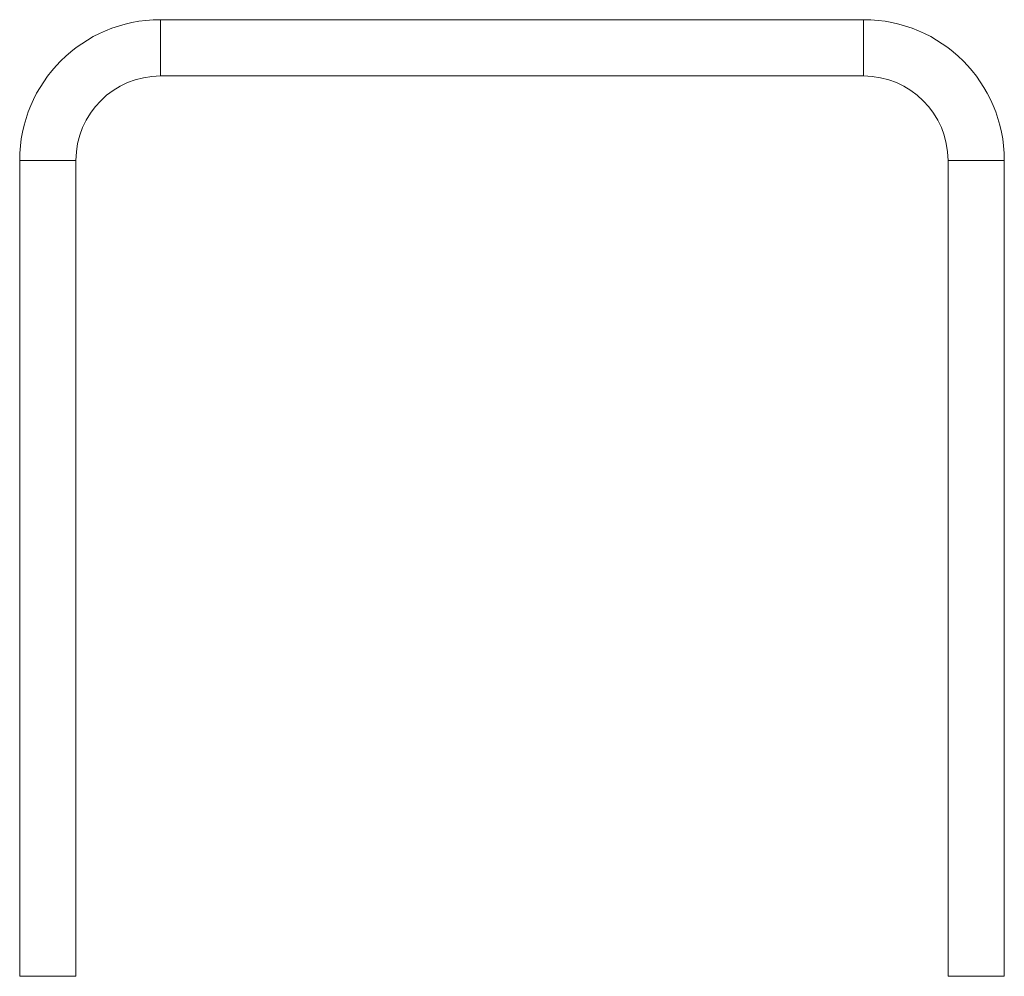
# Model space of a CAD drawing. Header units: millimetres. Extents: x -275 to 1621, y -5 to 3665.
# Tile 2 of 5: x 1171 to 1206, y 646 to 680. Entities that reach past the tile are written whole.
import ezdxf

# ---------------------------------------------------------------- set-up
doc = ezdxf.new("R2010")
doc.units = ezdxf.units.MM

msp = doc.modelspace()

# ---------------------------------------------------------------- linework, layer by layer
at = {"color": 7, "linetype": 'Continuous', "lineweight": 15}
for p, q in [((1176.013, 680.397), (1176.013, 678.397)), ((1201.013, 680.397), (1176.013, 680.397)), ((1201.013, 678.397), (1201.013, 680.397)), ((1201.013, 678.397), (1176.013, 678.397)), ((1173.013, 675.397), (1171.013, 675.397)), ((1171.013, 675.397), (1171.013, 646.397)), ((1173.013, 675.397), (1173.013, 646.397)), ((1206.013, 675.397), (1204.013, 675.397)), ((1204.013, 646.397), (1204.013, 675.397)), ((1206.013, 646.397), (1206.013, 675.397)), ((1173.013, 646.397), (1171.013, 646.397)), ((1206.013, 646.397), (1204.013, 646.397))]:
    msp.add_line(p, q, dxfattribs=at)
for centre, radius, start, end in [((1176.013, 675.397), 5, 90, 180), ((1201.013, 675.397), 5, 0, 90), ((1176.013, 675.397), 3, 90, 180), ((1201.013, 675.397), 3, 0, 90)]:
    msp.add_arc(centre, radius, start, end, dxfattribs=at)

doc.saveas('drawing.dxf')
